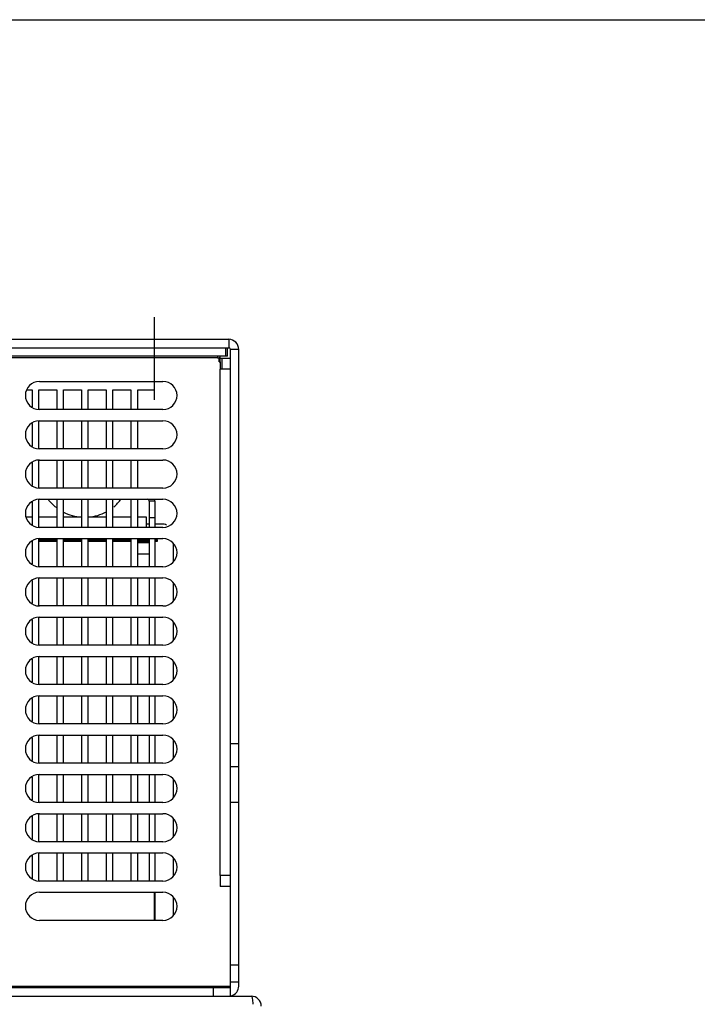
# Model space of a CAD drawing. Header units: millimetres. Extents: x 0 to 2100, y 0 to 1500.
# Tile 42 of 45: x 929 to 1050, y 1325 to 1500. Entities that reach past the tile are written whole.
import ezdxf

# ---------------------------------------------------------------- set-up
doc = ezdxf.new("R2010")
doc.units = ezdxf.units.MM
doc.header["$LTSCALE"] = 115.5
doc.linetypes.add('CENTER', pattern=[0.6, 0.375, -0.075, 0.075, -0.075])
doc.layers.get('0').update_dxf_attribs({"linetype": 'CONTINUOUS'})
doc.layers.add('002_AXIS', color=7, linetype='CONTINUOUS')
doc.layers.add('00_COMPONENTS', color=7, linetype='CONTINUOUS')

msp = doc.modelspace()

# ---------------------------------------------------------------- linework, layer by layer
at = {"color": 7, "linetype": 'CONTINUOUS'}
for p, q in [((0, 1500), (2100, 1500)), ((953.37, 1434.06), (953.37, 1435.56)), ((930.73, 1434.06), (931.57, 1434.06)), ((931.57, 1434.06), (931.57, 1431.04)), ((932.77, 1430.56), (932.77, 1434.06)), ((932.77, 1434.06), (935.97, 1434.06)), ((935.97, 1434.06), (935.97, 1430.56)), ((937.17, 1430.56), (937.17, 1434.06)), ((937.17, 1434.06), (940.37, 1434.06)), ((940.37, 1434.06), (940.37, 1430.56)), ((941.57, 1430.56), (941.57, 1434.06)), ((941.57, 1434.06), (944.77, 1434.06)), ((944.77, 1434.06), (944.77, 1430.56)), ((945.97, 1430.56), (945.97, 1434.06)), ((945.97, 1434.06), (949.17, 1434.06)), ((949.17, 1434.06), (949.17, 1430.56)), ((950.37, 1430.56), (950.37, 1434.06)), ((950.37, 1434.06), (953.37, 1434.06)), ((931.57, 1428.09), (931.57, 1424.04)), ((932.77, 1423.56), (932.77, 1428.56)), ((935.97, 1428.56), (935.97, 1423.56)), ((937.17, 1423.56), (937.17, 1428.56)), ((940.37, 1428.56), (940.37, 1423.56)), ((941.57, 1423.56), (941.57, 1428.56)), ((944.77, 1428.56), (944.77, 1423.56)), ((945.97, 1423.56), (945.97, 1428.56)), ((949.17, 1428.56), (949.17, 1423.56)), ((950.37, 1423.56), (950.37, 1428.56)), ((931.57, 1421.09), (931.57, 1417.04)), ((932.77, 1416.56), (932.77, 1421.56)), ((935.97, 1421.56), (935.97, 1416.56)), ((937.17, 1416.56), (937.17, 1421.56)), ((940.37, 1421.56), (940.37, 1416.56)), ((941.57, 1416.56), (941.57, 1421.56)), ((944.77, 1421.56), (944.77, 1416.56)), ((945.97, 1416.56), (945.97, 1421.56)), ((949.17, 1421.56), (949.17, 1416.56)), ((950.37, 1416.56), (950.37, 1421.56)), ((931.57, 1414.09), (931.57, 1410.04)), ((932.77, 1409.56), (932.77, 1414.56)), ((935.97, 1414.56), (935.97, 1409.56)), ((937.17, 1409.56), (937.17, 1414.56)), ((940.37, 1414.56), (940.37, 1409.56)), ((941.57, 1409.56), (941.57, 1414.56)), ((944.77, 1414.56), (944.77, 1409.56)), ((945.97, 1409.56), (945.97, 1414.56)), ((949.17, 1414.56), (949.17, 1409.56)), ((950.37, 1409.56), (950.37, 1414.56)), ((952.42, 1410.16), (951.92, 1410.16)), ((954.67, 1410.16), (953.42, 1410.16)), ((931.57, 1407.09), (931.57, 1403.04)), ((932.77, 1402.56), (932.77, 1407.56)), ((932.77, 1407.36), (935.97, 1407.36)), ((932.77, 1407.11), (935.97, 1407.11)), ((935.97, 1407.56), (935.97, 1402.56)), ((937.17, 1402.56), (937.17, 1407.56)), ((937.17, 1407.36), (940.37, 1407.36)), ((937.17, 1407.11), (940.37, 1407.11)), ((940.37, 1407.56), (940.37, 1402.56)), ((941.57, 1402.56), (941.57, 1407.56)), ((941.57, 1407.36), (944.77, 1407.36)), ((941.57, 1407.11), (944.77, 1407.11)), ((944.77, 1407.56), (944.77, 1402.56)), ((945.97, 1402.56), (945.97, 1407.56)), ((945.97, 1407.36), (949.17, 1407.36)), ((945.97, 1407.11), (949.17, 1407.11)), ((949.17, 1407.56), (949.17, 1402.56)), ((950.37, 1402.56), (950.37, 1407.56)), ((950.37, 1407.36), (952.42, 1407.36)), ((950.37, 1407.11), (952.42, 1407.11)), ((951.92, 1407.11), (951.92, 1407.36)), ((953.42, 1407.36), (953.92, 1407.36)), ((953.42, 1407.11), (953.92, 1407.11)), ((953.92, 1407.11), (953.92, 1407.36)), ((931.57, 1400.09), (931.57, 1396.04)), ((932.77, 1395.56), (932.77, 1400.56)), ((935.97, 1400.56), (935.97, 1395.56)), ((937.17, 1395.56), (937.17, 1400.56)), ((940.37, 1400.56), (940.37, 1395.56)), ((941.57, 1395.56), (941.57, 1400.56)), ((944.77, 1400.56), (944.77, 1395.56)), ((945.97, 1395.56), (945.97, 1400.56)), ((949.17, 1400.56), (949.17, 1395.56)), ((950.37, 1395.56), (950.37, 1400.56)), ((931.57, 1393.09), (931.57, 1389.04)), ((932.77, 1388.56), (932.77, 1393.56)), ((935.97, 1393.56), (935.97, 1388.56)), ((937.17, 1388.56), (937.17, 1393.56)), ((940.37, 1393.56), (940.37, 1388.56)), ((941.57, 1388.56), (941.57, 1393.56)), ((944.77, 1393.56), (944.77, 1388.56)), ((945.97, 1388.56), (945.97, 1393.56)), ((949.17, 1393.56), (949.17, 1388.56)), ((950.37, 1388.56), (950.37, 1393.56)), ((931.57, 1386.09), (931.57, 1382.04)), ((932.77, 1381.56), (932.77, 1386.56)), ((935.97, 1386.56), (935.97, 1381.56)), ((937.17, 1381.56), (937.17, 1386.56)), ((940.37, 1386.56), (940.37, 1381.56)), ((941.57, 1381.56), (941.57, 1386.56)), ((944.77, 1386.56), (944.77, 1381.56)), ((945.97, 1381.56), (945.97, 1386.56)), ((949.17, 1386.56), (949.17, 1381.56)), ((950.37, 1381.56), (950.37, 1386.56)), ((931.57, 1379.09), (931.57, 1375.04)), ((932.77, 1374.56), (932.77, 1379.56)), ((935.97, 1379.56), (935.97, 1374.56)), ((937.17, 1374.56), (937.17, 1379.56)), ((940.37, 1379.56), (940.37, 1374.56)), ((941.57, 1374.56), (941.57, 1379.56)), ((944.77, 1379.56), (944.77, 1374.56)), ((945.97, 1374.56), (945.97, 1379.56)), ((949.17, 1379.56), (949.17, 1374.56)), ((950.37, 1374.56), (950.37, 1379.56)), ((931.57, 1372.09), (931.57, 1368.04)), ((932.77, 1367.56), (932.77, 1372.56)), ((935.97, 1372.56), (935.97, 1367.56)), ((937.17, 1367.56), (937.17, 1372.56)), ((940.37, 1372.56), (940.37, 1367.56)), ((941.57, 1367.56), (941.57, 1372.56)), ((944.77, 1372.56), (944.77, 1367.56)), ((945.97, 1367.56), (945.97, 1372.56)), ((949.17, 1372.56), (949.17, 1367.56)), ((950.37, 1367.56), (950.37, 1372.56)), ((931.57, 1365.09), (931.57, 1361.04)), ((932.77, 1360.56), (932.77, 1365.56)), ((935.97, 1365.56), (935.97, 1360.56)), ((937.17, 1360.56), (937.17, 1365.56)), ((940.37, 1365.56), (940.37, 1360.56)), ((941.57, 1360.56), (941.57, 1365.56)), ((944.77, 1365.56), (944.77, 1360.56)), ((945.97, 1360.56), (945.97, 1365.56)), ((949.17, 1365.56), (949.17, 1360.56)), ((950.37, 1360.56), (950.37, 1365.56)), ((931.57, 1358.09), (931.57, 1354.04)), ((932.77, 1353.56), (932.77, 1358.56)), ((935.97, 1358.56), (935.97, 1353.56)), ((937.17, 1353.56), (937.17, 1358.56)), ((940.37, 1358.56), (940.37, 1353.56)), ((941.57, 1353.56), (941.57, 1358.56)), ((944.77, 1358.56), (944.77, 1353.56)), ((945.97, 1353.56), (945.97, 1358.56)), ((949.17, 1358.56), (949.17, 1353.56)), ((950.37, 1353.56), (950.37, 1358.56)), ((931.57, 1351.09), (931.57, 1347.04)), ((932.77, 1346.56), (932.77, 1351.56)), ((935.97, 1351.56), (935.97, 1346.56)), ((937.17, 1346.56), (937.17, 1351.56)), ((940.37, 1351.56), (940.37, 1346.56)), ((941.57, 1346.56), (941.57, 1351.56)), ((944.77, 1351.56), (944.77, 1346.56)), ((945.97, 1346.56), (945.97, 1351.56)), ((949.17, 1351.56), (949.17, 1346.56)), ((950.37, 1346.56), (950.37, 1351.56)), ((953.37, 1339.56), (953.37, 1344.56))]:
    msp.add_line(p, q, dxfattribs=at)
msp.add_arc((954.67, 1408.16), 2, 65.0767, 90, dxfattribs=at)
at = {"layer": '002_AXIS', "color": 7, "linetype": 'CENTER'}
msp.add_line((953.37, 1432.26), (953.37, 1447.03), dxfattribs=at)
at = {"layer": '002_AXIS', "color": 7, "linetype": 'CONTINUOUS'}
for p, q in [((956.67, 1406.65), (956.67, 1403.48)), ((956.67, 1399.65), (956.67, 1396.48)), ((956.67, 1392.65), (956.67, 1389.48)), ((956.67, 1385.65), (956.67, 1382.48)), ((956.67, 1378.65), (956.67, 1375.48)), ((956.67, 1371.65), (956.67, 1368.48)), ((956.67, 1364.65), (956.67, 1361.48)), ((956.67, 1357.65), (956.67, 1354.48)), ((956.67, 1350.65), (956.67, 1347.48)), ((956.67, 1343.65), (956.67, 1340.48))]:
    msp.add_line(p, q, dxfattribs=at)
at = {"layer": '00_COMPONENTS', "color": 3, "linetype": 'CONTINUOUS'}
for p, q in [((660.17, 1443.06), (966.57, 1443.06)), ((660.67, 1441.56), (966.07, 1441.56)), ((965.07, 1439.66), (965.07, 1440.06)), ((968.37, 1327.86), (968.37, 1441.26)), ((965.37, 1439.66), (965.07, 1439.66)), ((965.37, 1439.66), (965.37, 1437.76)), ((953.42, 1414.26), (953.42, 1409.56)), ((953.42, 1407.56), (953.42, 1402.56)), ((953.42, 1400.56), (953.42, 1395.56)), ((953.42, 1393.56), (953.42, 1388.56)), ((953.42, 1386.56), (953.42, 1381.56)), ((953.42, 1379.56), (953.42, 1374.56)), ((953.42, 1372.56), (953.42, 1367.56)), ((953.42, 1365.56), (953.42, 1360.56)), ((953.42, 1358.56), (953.42, 1353.56)), ((953.42, 1351.56), (953.42, 1346.56)), ((953.42, 1344.56), (953.42, 1339.56)), ((656.17, 1326.06), (970.57, 1326.06))]:
    msp.add_line(p, q, dxfattribs=at)
at = {"layer": '00_COMPONENTS', "color": 9, "linetype": 'CONTINUOUS'}
for p, q in [((966.57, 1443.06), (966.57, 1441.56)), ((968.37, 1441.26), (966.87, 1441.26)), ((964.57, 1439.76), (927.97, 1439.76)), ((965.07, 1439.76), (964.87, 1439.76)), ((965.07, 1439.06), (965.07, 1439.66)), ((965.07, 1347.56), (965.07, 1437.76)), ((816.72, 1327.86), (966.87, 1327.86))]:
    msp.add_line(p, q, dxfattribs=at)
at = {"layer": '00_COMPONENTS', "color": 7, "linetype": 'CONTINUOUS'}
for p, q in [((966.37, 1440.06), (660.37, 1440.06)), ((964.57, 1440.06), (964.57, 1439.76)), ((966.07, 1441.56), (966.57, 1441.56)), ((966.07, 1440.06), (966.07, 1441.56)), ((966.37, 1440.06), (966.37, 1441.56)), ((966.87, 1326.06), (966.87, 1441.26)), ((964.57, 1439.76), (964.87, 1439.76)), ((964.87, 1439.06), (964.87, 1439.76)), ((964.87, 1439.06), (965.07, 1439.06)), ((965.07, 1439.06), (965.07, 1437.76)), ((966.87, 1439.66), (965.37, 1439.66)), ((966.87, 1437.76), (965.07, 1437.76)), ((932.87, 1435.56), (954.87, 1435.56)), ((954.87, 1430.56), (932.87, 1430.56)), ((932.87, 1428.56), (954.87, 1428.56)), ((954.87, 1423.56), (932.87, 1423.56)), ((932.87, 1421.56), (954.87, 1421.56)), ((954.87, 1416.56), (932.87, 1416.56)), ((932.87, 1414.56), (954.87, 1414.56)), ((953.42, 1414.26), (952.42, 1414.26)), ((952.42, 1414.26), (952.42, 1409.56)), ((931.57, 1411.36), (930.56, 1411.36)), ((935.97, 1411.36), (932.77, 1411.36)), ((940.37, 1411.36), (937.17, 1411.36)), ((944.77, 1411.36), (941.57, 1411.36)), ((949.17, 1411.36), (945.97, 1411.36)), ((951.92, 1411.36), (950.37, 1411.36)), ((951.92, 1409.56), (951.92, 1411.36)), ((953.42, 1411.26), (952.42, 1411.26)), ((954.87, 1409.56), (932.87, 1409.56)), ((932.87, 1407.56), (954.87, 1407.56)), ((950.37, 1406.86), (952.42, 1406.86)), ((951.92, 1407.36), (951.92, 1407.56)), ((952.42, 1407.56), (952.42, 1402.56)), ((950.37, 1404.86), (952.42, 1404.86)), ((954.87, 1402.56), (932.87, 1402.56)), ((932.87, 1400.56), (954.87, 1400.56)), ((952.42, 1400.56), (952.42, 1395.56)), ((954.87, 1395.56), (932.87, 1395.56)), ((932.87, 1393.56), (954.87, 1393.56)), ((952.42, 1393.56), (952.42, 1388.56)), ((954.87, 1388.56), (932.87, 1388.56)), ((932.87, 1386.56), (954.87, 1386.56)), ((952.42, 1386.56), (952.42, 1381.56)), ((954.87, 1381.56), (932.87, 1381.56)), ((932.87, 1379.56), (954.87, 1379.56)), ((952.42, 1379.56), (952.42, 1374.56)), ((954.87, 1374.56), (932.87, 1374.56)), ((932.87, 1372.56), (954.87, 1372.56)), ((952.42, 1372.56), (952.42, 1367.56)), ((966.87, 1371.06), (968.37, 1371.06)), ((954.87, 1367.56), (932.87, 1367.56)), ((966.87, 1366.97), (968.37, 1366.97)), ((932.87, 1365.56), (954.87, 1365.56)), ((952.42, 1365.56), (952.42, 1360.56)), ((954.87, 1360.56), (932.87, 1360.56)), ((968.37, 1360.56), (966.87, 1360.56)), ((932.87, 1358.56), (954.87, 1358.56)), ((952.42, 1358.56), (952.42, 1353.56)), ((954.87, 1353.56), (932.87, 1353.56)), ((932.87, 1351.56), (954.87, 1351.56)), ((952.42, 1351.56), (952.42, 1346.56)), ((966.87, 1347.56), (965.07, 1347.56)), ((965.07, 1347.56), (965.07, 1345.56)), ((954.87, 1346.56), (932.87, 1346.56)), ((966.87, 1345.56), (965.07, 1345.56)), ((932.87, 1344.56), (954.87, 1344.56)), ((954.87, 1339.56), (932.87, 1339.56)), ((968.37, 1331.56), (966.87, 1331.56)), ((968.37, 1328.56), (966.87, 1328.56)), ((966.87, 1327.56), (659.87, 1327.56)), ((963.87, 1326.06), (963.87, 1327.56))]:
    msp.add_line(p, q, dxfattribs=at)
at = {"layer": '00_COMPONENTS', "color": 3, "linetype": 'CONTINUOUS'}
for centre, radius, start, end in [((966.57, 1441.26), 1.8, 0, 90), ((952.12, 1414.26), 1.3, 0, 11.8676), ((966.57, 1327.86), 1.8, 285, 360), ((970.57, 1324.26), 1.8, 0, 90)]:
    msp.add_arc(centre, radius, start, end, dxfattribs=at)
at = {"layer": '00_COMPONENTS', "color": 7, "linetype": 'CONTINUOUS'}
for centre, radius, start, end in [((966.57, 1441.26), 0.3, 0, 90), ((932.87, 1433.06), 2.5, 90, 270), ((954.87, 1433.06), 2.5, 270, 90), ((932.87, 1426.06), 2.5, 90, 270), ((954.87, 1426.06), 2.5, 270, 90), ((932.87, 1419.06), 2.5, 90, 270), ((954.87, 1419.06), 2.5, 270, 90), ((932.87, 1412.06), 2.5, 90, 270), ((940.92, 1419.57), 8.2, 217.5772, 231.6963), ((940.92, 1419.57), 8.2, 309.2146, 322.4228), ((952.12, 1414.26), 0.3, 0, 90), ((954.87, 1412.06), 2.5, 270, 90), ((940.92, 1419.57), 8.2, 242.6272, 266.0204), ((940.92, 1419.57), 8.2, 274.7032, 298.2837), ((932.87, 1405.06), 2.5, 90, 270), ((954.87, 1405.06), 2.5, 270, 90), ((932.87, 1398.06), 2.5, 90, 270), ((954.87, 1398.06), 2.5, 270, 90), ((932.87, 1391.06), 2.5, 90, 270), ((954.87, 1391.06), 2.5, 270, 90), ((932.87, 1384.06), 2.5, 90, 270), ((954.87, 1384.06), 2.5, 270, 90), ((932.87, 1377.06), 2.5, 90, 270), ((954.87, 1377.06), 2.5, 270, 90), ((932.87, 1370.06), 2.5, 90, 270), ((954.87, 1370.06), 2.5, 270, 90), ((932.87, 1363.06), 2.5, 90, 270), ((954.87, 1363.06), 2.5, 270, 90), ((932.87, 1356.06), 2.5, 90, 270), ((954.87, 1356.06), 2.5, 270, 90), ((932.87, 1349.06), 2.5, 90, 270), ((954.87, 1349.06), 2.5, 270, 90), ((932.87, 1342.06), 2.5, 90, 270), ((954.87, 1342.06), 2.5, 270, 90)]:
    msp.add_arc(centre, radius, start, end, dxfattribs=at)
at = {"layer": '00_COMPONENTS', "color": 3, "linetype": 'CONTINUOUS'}
msp.add_open_spline([(970.57, 1326.06), (970.61, 1326.06), (970.71, 1325.89), (970.77, 1325.61), (970.84, 1325.15), (970.85, 1324.8), (970.86, 1324.6)], degree=3, knots=[0, 0, 0, 0, 0.095935, 0.304381, 0.616336, 1, 1, 1, 1], dxfattribs=at)

doc.saveas('drawing.dxf')
